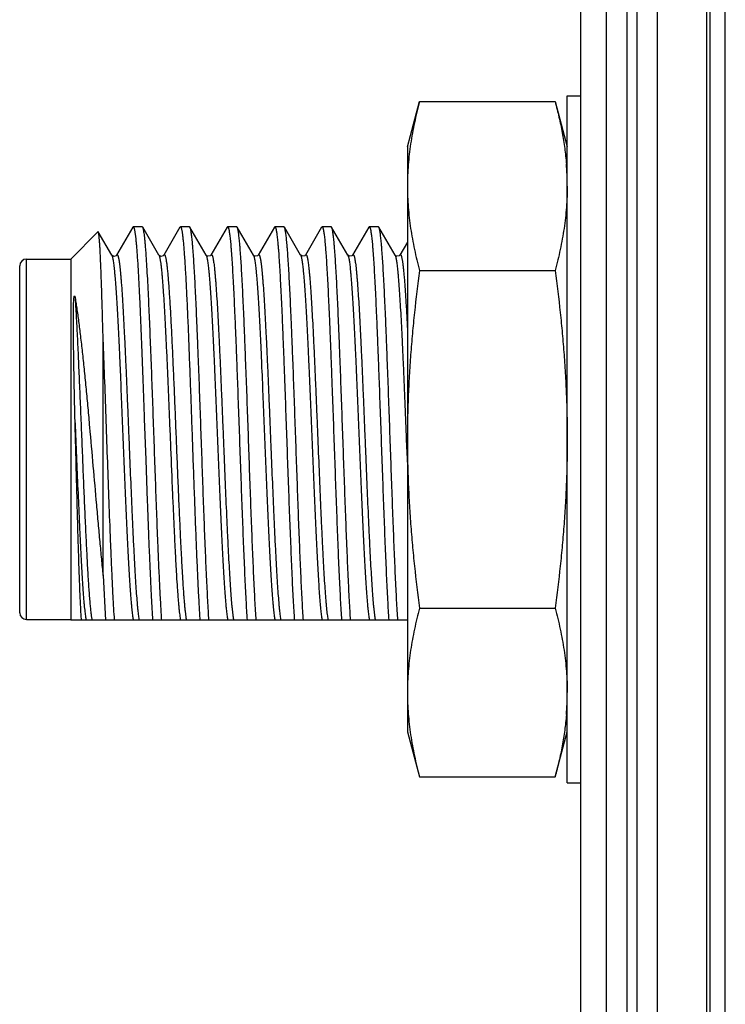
# Model space of a CAD drawing. Header units: inches. Extents: x 0.2 to 16.8, y 0.2 to 10.8.
# Tile 7 of 24: x 8.169 to 8.584, y 5.767 to 6.346. Entities that reach past the tile are written whole.
import ezdxf

# ---------------------------------------------------------------- set-up
doc = ezdxf.new("R2010")
doc.units = ezdxf.units.IN
doc.header["$LTSCALE"] = 0.935
doc.header["$MEASUREMENT"] = 0
doc.layers.get('0').update_dxf_attribs({"linetype": 'CONTINUOUS'})

msp = doc.modelspace()

# ---------------------------------------------------------------- linework, layer by layer
at = {"color": 7, "linetype": 'CONTINUOUS'}
for p, q in [((8.5145, 4.05724), (8.5145, 8.50024)), ((8.5265, 8.50024), (8.5265, 4.05724)), ((8.5325, 8.50024), (8.5325, 4.05724)), ((8.5445, 4.05724), (8.5445, 8.50024)), ((8.4995, 4.38024), (8.4995, 8.49024)), ((8.5737, 4.05724), (8.5736, 8.08856)), ((8.5755, 4.06524), (8.5755, 8.06524)), ((8.58445, 4.06524), (8.58445, 8.06524)), ((8.3975, 6.27123), (8.40463, 6.29784)), ((8.40463, 6.29784), (8.48437, 6.29784)), ((8.48437, 6.29784), (8.4915, 6.27123)), ((8.4915, 6.30123), (8.4995, 6.30123)), ((8.3975, 6.27123), (8.3975, 5.92723)), ((8.1995, 6.20523), (8.21554, 6.22127)), ((8.21571, 6.22121), (8.21554, 6.22127)), ((8.22362, 6.20755), (8.21571, 6.22121)), ((8.23598, 6.224), (8.22646, 6.20755)), ((8.23598, 6.224), (8.23625, 6.22423)), ((8.2416, 6.22423), (8.23625, 6.22423)), ((8.24187, 6.224), (8.2416, 6.22423)), ((8.25139, 6.20755), (8.24187, 6.224)), ((8.26375, 6.224), (8.25423, 6.20755)), ((8.26375, 6.224), (8.26402, 6.22423)), ((8.26937, 6.22423), (8.26402, 6.22423)), ((8.26964, 6.224), (8.26937, 6.22423)), ((8.27916, 6.20755), (8.26964, 6.224)), ((8.29152, 6.224), (8.282, 6.20755)), ((8.29152, 6.224), (8.29179, 6.22423)), ((8.29714, 6.22423), (8.29179, 6.22423)), ((8.29741, 6.224), (8.29714, 6.22423)), ((8.30693, 6.20755), (8.29741, 6.224)), ((8.31929, 6.224), (8.30977, 6.20755)), ((8.31929, 6.224), (8.31956, 6.22423)), ((8.32491, 6.22423), (8.31956, 6.22423)), ((8.32518, 6.224), (8.32491, 6.22423)), ((8.3347, 6.20755), (8.32518, 6.224)), ((8.34706, 6.224), (8.33754, 6.20755)), ((8.34706, 6.224), (8.34733, 6.22423)), ((8.35268, 6.22423), (8.34733, 6.22423)), ((8.35295, 6.224), (8.35268, 6.22423)), ((8.36247, 6.20755), (8.35295, 6.224)), ((8.37483, 6.224), (8.36531, 6.20755)), ((8.37483, 6.224), (8.3751, 6.22423)), ((8.38045, 6.22423), (8.3751, 6.22423)), ((8.38072, 6.224), (8.38045, 6.22423)), ((8.39024, 6.20755), (8.38072, 6.224)), ((8.3975, 6.21518), (8.39308, 6.20755)), ((8.1735, 5.99323), (8.1735, 6.20523)), ((8.1735, 6.20523), (8.1995, 6.20523)), ((8.1995, 6.20523), (8.1995, 5.99323)), ((8.22364, 6.20751), (8.22362, 6.20754)), ((8.22362, 6.20754), (8.22381, 6.20713)), ((8.25139, 6.20755), (8.25159, 6.20707)), ((8.27916, 6.20755), (8.27934, 6.20713)), ((8.30693, 6.20755), (8.30711, 6.20713)), ((8.3347, 6.20755), (8.33488, 6.20713)), ((8.36247, 6.20755), (8.36267, 6.20709)), ((8.39024, 6.20755), (8.39042, 6.20713)), ((8.1695, 5.99723), (8.1695, 6.20123)), ((8.40463, 6.19853), (8.48437, 6.19853)), ((8.2185, 6.01904), (8.2185, 6.16072)), ((8.24276, 6.11136), (8.24277, 6.11121)), ((8.24277, 6.11121), (8.24362, 6.08716)), ((8.39687, 6.0992), (8.3975, 6.08382)), ((8.24362, 6.08716), (8.2445, 6.06276)), ((8.2185, 6.01904), (8.21992, 5.9929)), ((8.40463, 5.99993), (8.48437, 5.99993)), ((8.1735, 5.99323), (8.1995, 5.99323)), ((8.1995, 5.99323), (8.19982, 5.9929)), ((8.3975, 5.9929), (8.19982, 5.9929)), ((8.3975, 5.92723), (8.40463, 5.90062)), ((8.48437, 5.90062), (8.4915, 5.92723)), ((8.40463, 5.90062), (8.48437, 5.90062)), ((8.4915, 5.89723), (8.4995, 5.89723))]:
    msp.add_line(p, q, dxfattribs=at)
at = {"color": 3, "linetype": 'CONTINUOUS'}
msp.add_line((8.4915, 5.89723), (8.4915, 6.30123), dxfattribs=at)
at = {"color": 7, "linetype": 'CONTINUOUS'}
for points in [[(8.22646, 6.20754), (8.22618, 6.20723), (8.2249, 6.20682), (8.22379, 6.20733), (8.22364, 6.20751)], [(8.25423, 6.20754), (8.25388, 6.20718), (8.25249, 6.20684), (8.25149, 6.20741), (8.25139, 6.20755)], [(8.282, 6.20755), (8.28161, 6.20715), (8.2802, 6.20686), (8.27924, 6.20743), (8.27915, 6.20755)], [(8.30977, 6.20755), (8.30938, 6.20715), (8.30797, 6.20686), (8.30701, 6.20743), (8.30692, 6.20755)], [(8.33754, 6.20755), (8.33709, 6.20711), (8.33565, 6.20688), (8.33477, 6.20744), (8.33469, 6.20755)], [(8.36531, 6.20755), (8.36485, 6.2071), (8.3634, 6.20689), (8.36254, 6.20744), (8.36246, 6.20756)], [(8.39308, 6.20755), (8.39269, 6.20715), (8.39128, 6.20686), (8.39032, 6.20743), (8.39023, 6.20755)]]:
    msp.add_lwpolyline(points, dxfattribs=at)
for centre, radius, start, end in [((8.32479, 6.24787), 0.16672, 3.89408, 4.57791), ((8.32682, 6.24801), 0.16469, 3.50352, 3.89311), ((8.32873, 6.24812), 0.16277, 1.1731, 3.50506), ((8.1735, 6.20123), 0.004, 90, 180), ((8.1735, 5.99723), 0.004, 180, 270), ((8.32922, 5.95031), 0.16228, 356.49082, 358.8304), ((8.32519, 5.95056), 0.16632, 355.42127, 356.10674), ((8.32682, 5.95045), 0.16469, 356.10689, 356.49587)]:
    msp.add_arc(centre, radius, start, end, dxfattribs=at)
for points, knots in [([(8.40463, 6.29784), (8.40353, 6.29374), (8.40203, 6.28757), (8.40039, 6.27929), (8.39936, 6.27308), (8.39854, 6.26687), (8.39794, 6.26065), (8.39758, 6.25442), (8.3975, 6.25026), (8.3975, 6.24819)], [0, 0, 0, 0, 0.252841, 0.378415, 0.503462, 0.628045, 0.752252, 0.876196, 1, 1, 1, 1]), ([(8.48437, 6.29784), (8.48518, 6.29481), (8.4867, 6.28874), (8.4886, 6.27958), (8.49007, 6.2704), (8.49073, 6.26425), (8.49098, 6.26118)], [0, 0, 0, 0, 0.252366, 0.503033, 0.752146, 1, 1, 1, 1]), ([(8.3975, 6.24819), (8.3975, 6.24611), (8.39758, 6.24196), (8.39794, 6.23573), (8.39854, 6.2295), (8.39936, 6.22329), (8.40039, 6.21708), (8.40203, 6.2088), (8.40353, 6.20263), (8.40463, 6.19853)], [0, 0, 0, 0, 0.123804, 0.247748, 0.371955, 0.496538, 0.621585, 0.747159, 1, 1, 1, 1]), ([(8.4915, 6.24819), (8.4915, 6.24611), (8.49142, 6.24196), (8.49106, 6.23573), (8.49046, 6.2295), (8.48964, 6.22329), (8.48861, 6.21708), (8.48697, 6.2088), (8.48547, 6.20263), (8.48437, 6.19853)], [0, 0, 0, 0, 0.123804, 0.247748, 0.371955, 0.496538, 0.621585, 0.747159, 1, 1, 1, 1]), ([(8.2185, 6.16072), (8.21839, 6.16495), (8.21822, 6.17115), (8.21799, 6.17922), (8.21781, 6.18482), (8.21764, 6.19009), (8.21747, 6.19499), (8.2173, 6.19953), (8.21712, 6.20367), (8.21695, 6.20741), (8.21678, 6.21072), (8.21663, 6.21321), (8.21651, 6.21497), (8.21642, 6.21613), (8.21633, 6.21717), (8.21625, 6.2181), (8.21616, 6.21891), (8.21607, 6.2196), (8.21599, 6.22017), (8.21591, 6.22057), (8.21585, 6.22083), (8.21581, 6.22098), (8.21576, 6.22111), (8.21573, 6.22118), (8.21571, 6.22121)], [0, 0, 0, 0, 0.209423, 0.307187, 0.399761, 0.486806, 0.56799, 0.643001, 0.711531, 0.773312, 0.828098, 0.875668, 0.896689, 0.915837, 0.933093, 0.948438, 0.961863, 0.973356, 0.982909, 0.990519, 0.993599, 0.9962, 0.998329, 1, 1, 1, 1]), ([(8.23625, 6.22423), (8.23627, 6.22423), (8.23631, 6.22422), (8.23636, 6.22419), (8.23641, 6.22415), (8.23646, 6.22408), (8.23652, 6.224), (8.23659, 6.22386), (8.23668, 6.22364), (8.23679, 6.22332), (8.23689, 6.22293), (8.23699, 6.22247), (8.2371, 6.22194), (8.2372, 6.22134), (8.23731, 6.22066), (8.23741, 6.21992), (8.23756, 6.2188), (8.23774, 6.21723), (8.23795, 6.21514), (8.23816, 6.21279), (8.23837, 6.21018), (8.23858, 6.20731), (8.23887, 6.20301), (8.23923, 6.19705), (8.23949, 6.19213), (8.23962, 6.18952)], [0, 0, 0, 0, 0.001526, 0.003213, 0.005183, 0.007512, 0.010249, 0.01342, 0.021133, 0.030737, 0.042272, 0.05576, 0.071209, 0.088621, 0.10799, 0.12931, 0.15257, 0.204875, 0.264818, 0.332267, 0.407066, 0.489059, 0.578072, 0.776307, 1, 1, 1, 1]), ([(8.24517, 6.18557), (8.24504, 6.18826), (8.24478, 6.19335), (8.24437, 6.20056), (8.24402, 6.20603), (8.24374, 6.20994), (8.24353, 6.21252), (8.24333, 6.21485), (8.24312, 6.21693), (8.24292, 6.21876), (8.24271, 6.22032), (8.24254, 6.22146), (8.24239, 6.22224), (8.24229, 6.22272), (8.24219, 6.22313), (8.24209, 6.22348), (8.24199, 6.22377), (8.24191, 6.22393), (8.24187, 6.224)], [0, 0, 0, 0, 0.208762, 0.396246, 0.560852, 0.634114, 0.701141, 0.761799, 0.815953, 0.863489, 0.904329, 0.938407, 0.952894, 0.965676, 0.976758, 0.986154, 0.993885, 1, 1, 1, 1]), ([(8.26402, 6.22423), (8.26404, 6.22423), (8.2641, 6.22422), (8.26417, 6.22416), (8.26424, 6.22408), (8.26431, 6.22396), (8.26438, 6.22381), (8.26446, 6.22363), (8.26453, 6.22341), (8.26463, 6.22306), (8.26475, 6.22254), (8.26489, 6.22182), (8.26503, 6.22097), (8.26518, 6.21999), (8.26532, 6.21888), (8.26546, 6.21765), (8.26561, 6.21629), (8.2658, 6.21424), (8.26605, 6.21136), (8.26633, 6.20757), (8.26662, 6.20331), (8.2669, 6.19862), (8.26719, 6.1935), (8.26748, 6.18799), (8.26776, 6.1821), (8.26815, 6.17358), (8.26864, 6.16219), (8.2692, 6.14777), (8.26977, 6.13253), (8.27034, 6.11673), (8.27091, 6.10064), (8.27148, 6.08452), (8.27205, 6.06865), (8.27262, 6.05329), (8.27301, 6.04326), (8.27321, 6.03837)], [0, 0, 0, 0, 0.000395, 0.000864, 0.001451, 0.002181, 0.003065, 0.004111, 0.005323, 0.006702, 0.009969, 0.013919, 0.018553, 0.023869, 0.029862, 0.036527, 0.043859, 0.051853, 0.069788, 0.090256, 0.113179, 0.138457, 0.165986, 0.195652, 0.227328, 0.260881, 0.333049, 0.410943, 0.493254, 0.578592, 0.665523, 0.752584, 0.838298, 0.921251, 1, 1, 1, 1]), ([(8.28081, 5.9929), (8.28068, 5.99474), (8.28044, 5.99863), (8.28009, 6.00476), (8.27975, 6.01148), (8.27927, 6.02149), (8.27868, 6.03514), (8.27799, 6.05262), (8.27731, 6.07127), (8.27662, 6.09061), (8.27593, 6.11017), (8.27524, 6.12945), (8.27466, 6.14513), (8.27418, 6.15718), (8.27384, 6.16571), (8.27349, 6.17383), (8.27314, 6.18148), (8.2728, 6.18863), (8.27245, 6.19521), (8.2721, 6.2012), (8.27176, 6.20655), (8.27146, 6.21059), (8.27122, 6.21349), (8.27105, 6.21539), (8.27087, 6.21712), (8.2707, 6.21866), (8.27053, 6.22001), (8.27035, 6.22118), (8.27018, 6.22216), (8.27003, 6.22285), (8.26991, 6.22331), (8.26982, 6.22358), (8.26974, 6.22381), (8.26967, 6.22394), (8.26964, 6.224)], [0, 0, 0, 0, 0.023869, 0.050463, 0.0796, 0.111094, 0.180386, 0.256623, 0.337906, 0.422221, 0.507471, 0.591534, 0.672321, 0.710854, 0.747826, 0.783006, 0.816176, 0.847127, 0.875672, 0.901629, 0.924843, 0.945166, 0.954206, 0.96248, 0.969974, 0.976677, 0.982582, 0.987682, 0.991972, 0.995448, 0.996883, 0.998117, 0.999154, 1, 1, 1, 1]), ([(8.29179, 6.22423), (8.2918, 6.22423), (8.29184, 6.22423), (8.29188, 6.2242), (8.29193, 6.22417), (8.29199, 6.22411), (8.29207, 6.22399), (8.29216, 6.22381), (8.29224, 6.22358), (8.29233, 6.2233), (8.29242, 6.22296), (8.29251, 6.22258), (8.2926, 6.22215), (8.29272, 6.22147), (8.29288, 6.2205), (8.29305, 6.21919), (8.29323, 6.21768), (8.29341, 6.21598), (8.29358, 6.21409), (8.29376, 6.21201), (8.29401, 6.20887), (8.29431, 6.2045), (8.29467, 6.19875), (8.29502, 6.19235), (8.29538, 6.18535), (8.29573, 6.17777), (8.29609, 6.16969), (8.29644, 6.16115), (8.2968, 6.1522), (8.29716, 6.1429), (8.29764, 6.12999), (8.29823, 6.11346), (8.29894, 6.09345), (8.29964, 6.07359), (8.30035, 6.0544), (8.30105, 6.03638), (8.30165, 6.02232), (8.30214, 6.012), (8.3025, 6.00508), (8.30285, 5.99878), (8.3031, 5.99479), (8.30323, 5.9929)], [0, 0, 0, 0, 0.000195, 0.000404, 0.000641, 0.000914, 0.001587, 0.002449, 0.003512, 0.004781, 0.00626, 0.007951, 0.009855, 0.011971, 0.016842, 0.022558, 0.029114, 0.036501, 0.044708, 0.053722, 0.063528, 0.085457, 0.110354, 0.138059, 0.168391, 0.201153, 0.236134, 0.273103, 0.31182, 0.352032, 0.393478, 0.478982, 0.566103, 0.652568, 0.736121, 0.814588, 0.885921, 0.918321, 0.948266, 0.975558, 1, 1, 1, 1]), ([(8.30858, 5.9929), (8.30845, 5.99474), (8.30821, 5.99863), (8.30786, 6.00476), (8.30752, 6.01148), (8.30704, 6.02149), (8.30645, 6.03514), (8.30576, 6.05262), (8.30508, 6.07127), (8.30439, 6.09061), (8.3037, 6.11016), (8.30301, 6.12945), (8.30243, 6.14513), (8.30195, 6.15718), (8.30161, 6.16571), (8.30126, 6.17383), (8.30091, 6.18148), (8.30057, 6.18863), (8.30022, 6.19521), (8.29987, 6.2012), (8.29953, 6.20655), (8.29923, 6.21059), (8.29899, 6.21349), (8.29882, 6.21539), (8.29864, 6.21712), (8.29847, 6.21866), (8.2983, 6.22001), (8.29812, 6.22118), (8.29795, 6.22216), (8.2978, 6.22285), (8.29768, 6.22331), (8.29759, 6.22358), (8.29751, 6.22381), (8.29744, 6.22394), (8.29741, 6.224)], [0, 0, 0, 0, 0.023869, 0.050464, 0.079601, 0.111095, 0.180385, 0.256619, 0.337902, 0.422214, 0.507461, 0.591526, 0.672315, 0.710849, 0.747822, 0.783002, 0.816173, 0.847126, 0.875672, 0.90163, 0.924843, 0.945166, 0.954206, 0.962479, 0.969974, 0.976677, 0.982582, 0.987682, 0.991972, 0.995448, 0.996883, 0.998117, 0.999154, 1, 1, 1, 1]), ([(8.31956, 6.22423), (8.31957, 6.22423), (8.31961, 6.22423), (8.31965, 6.2242), (8.3197, 6.22417), (8.31976, 6.22411), (8.31984, 6.22399), (8.31993, 6.22381), (8.32001, 6.22358), (8.3201, 6.2233), (8.32019, 6.22296), (8.32028, 6.22258), (8.32037, 6.22215), (8.32049, 6.22147), (8.32065, 6.2205), (8.32082, 6.21919), (8.321, 6.21768), (8.32118, 6.21598), (8.32135, 6.21409), (8.32153, 6.21201), (8.32178, 6.20887), (8.32208, 6.2045), (8.32244, 6.19875), (8.32279, 6.19235), (8.32315, 6.18535), (8.3235, 6.17777), (8.32386, 6.16969), (8.32421, 6.16115), (8.32457, 6.1522), (8.32493, 6.1429), (8.32541, 6.12999), (8.326, 6.11346), (8.32671, 6.09345), (8.32741, 6.07359), (8.32812, 6.0544), (8.32882, 6.03638), (8.32942, 6.02232), (8.32991, 6.012), (8.33027, 6.00508), (8.33062, 5.99878), (8.33087, 5.99479), (8.331, 5.9929)], [0, 0, 0, 0, 0.000195, 0.000404, 0.000641, 0.000914, 0.001587, 0.002449, 0.003511, 0.004781, 0.00626, 0.007951, 0.009854, 0.011971, 0.016842, 0.022558, 0.029114, 0.0365, 0.044708, 0.053721, 0.063527, 0.085456, 0.110354, 0.138059, 0.168392, 0.201156, 0.236138, 0.273107, 0.311825, 0.352038, 0.393485, 0.478991, 0.56611, 0.652572, 0.736124, 0.814589, 0.885921, 0.918321, 0.948266, 0.975558, 1, 1, 1, 1]), ([(8.33635, 5.9929), (8.33622, 5.99474), (8.33598, 5.99863), (8.33563, 6.00476), (8.33529, 6.01148), (8.33481, 6.02149), (8.33422, 6.03514), (8.33353, 6.05262), (8.33285, 6.07127), (8.33216, 6.09061), (8.33147, 6.11017), (8.33078, 6.12945), (8.3302, 6.14513), (8.32972, 6.15718), (8.32938, 6.16571), (8.32903, 6.17383), (8.32868, 6.18148), (8.32834, 6.18862), (8.32799, 6.19521), (8.32764, 6.20119), (8.3273, 6.20655), (8.327, 6.21059), (8.32676, 6.21349), (8.32659, 6.21539), (8.32641, 6.21712), (8.32624, 6.21866), (8.32607, 6.22001), (8.32589, 6.22118), (8.32572, 6.22216), (8.32557, 6.22285), (8.32545, 6.22331), (8.32536, 6.22358), (8.32528, 6.22381), (8.32521, 6.22394), (8.32518, 6.224)], [0, 0, 0, 0, 0.023869, 0.050464, 0.079602, 0.111098, 0.180391, 0.256626, 0.337909, 0.422221, 0.507468, 0.591529, 0.672317, 0.710851, 0.747823, 0.783002, 0.816172, 0.847123, 0.875669, 0.901627, 0.924841, 0.945165, 0.954205, 0.962478, 0.969973, 0.976676, 0.982582, 0.987682, 0.991972, 0.995448, 0.996883, 0.998117, 0.999154, 1, 1, 1, 1]), ([(8.34733, 6.22423), (8.34734, 6.22423), (8.34738, 6.22423), (8.34742, 6.2242), (8.34747, 6.22417), (8.34753, 6.22411), (8.34761, 6.22399), (8.3477, 6.22381), (8.34778, 6.22358), (8.34787, 6.2233), (8.34796, 6.22296), (8.34805, 6.22258), (8.34814, 6.22215), (8.34826, 6.22147), (8.34842, 6.2205), (8.34859, 6.21919), (8.34877, 6.21768), (8.34895, 6.21598), (8.34912, 6.21409), (8.3493, 6.21201), (8.34955, 6.20887), (8.34985, 6.2045), (8.35021, 6.19875), (8.35056, 6.19235), (8.35092, 6.18534), (8.35127, 6.17777), (8.35163, 6.16969), (8.35198, 6.16115), (8.35234, 6.1522), (8.3527, 6.1429), (8.35318, 6.12999), (8.35377, 6.11346), (8.35448, 6.09345), (8.35518, 6.07359), (8.35589, 6.0544), (8.35659, 6.03639), (8.35719, 6.02232), (8.35768, 6.012), (8.35804, 6.00508), (8.35839, 5.99878), (8.35864, 5.99479), (8.35877, 5.9929)], [0, 0, 0, 0, 0.000195, 0.000404, 0.000642, 0.000914, 0.001587, 0.002449, 0.003512, 0.004781, 0.00626, 0.007951, 0.009855, 0.011972, 0.016843, 0.022559, 0.029115, 0.036502, 0.044709, 0.053723, 0.06353, 0.085459, 0.110357, 0.138062, 0.168395, 0.201158, 0.236138, 0.273106, 0.311824, 0.352036, 0.393483, 0.478985, 0.566103, 0.652566, 0.736118, 0.814583, 0.885917, 0.918319, 0.948266, 0.975558, 1, 1, 1, 1]), ([(8.36412, 5.9929), (8.36399, 5.99474), (8.36375, 5.99863), (8.3634, 6.00476), (8.36306, 6.01148), (8.36258, 6.02149), (8.36199, 6.03514), (8.3613, 6.05262), (8.36062, 6.07127), (8.35993, 6.09061), (8.35924, 6.11017), (8.35855, 6.12945), (8.35797, 6.14513), (8.35749, 6.15718), (8.35715, 6.16571), (8.3568, 6.17383), (8.35645, 6.18148), (8.35611, 6.18863), (8.35576, 6.19521), (8.35541, 6.2012), (8.35507, 6.20655), (8.35477, 6.21059), (8.35453, 6.21349), (8.35436, 6.21539), (8.35418, 6.21712), (8.35401, 6.21866), (8.35384, 6.22001), (8.35366, 6.22118), (8.35349, 6.22216), (8.35334, 6.22285), (8.35322, 6.22331), (8.35313, 6.22358), (8.35305, 6.22381), (8.35298, 6.22394), (8.35295, 6.224)], [0, 0, 0, 0, 0.023869, 0.050463, 0.0796, 0.111094, 0.180384, 0.256619, 0.337902, 0.422217, 0.507468, 0.591534, 0.672323, 0.710856, 0.747828, 0.783007, 0.816177, 0.847129, 0.875673, 0.90163, 0.924843, 0.945167, 0.954206, 0.962479, 0.969974, 0.976678, 0.982583, 0.987682, 0.991972, 0.995449, 0.996884, 0.998118, 0.999155, 1, 1, 1, 1]), ([(8.3751, 6.22423), (8.37511, 6.22423), (8.37515, 6.22423), (8.37519, 6.2242), (8.37524, 6.22417), (8.3753, 6.22411), (8.37538, 6.22399), (8.37547, 6.22381), (8.37555, 6.22358), (8.37564, 6.2233), (8.37573, 6.22296), (8.37582, 6.22258), (8.37591, 6.22215), (8.37603, 6.22147), (8.37619, 6.2205), (8.37636, 6.21919), (8.37654, 6.21768), (8.37672, 6.21598), (8.37689, 6.21409), (8.37707, 6.21201), (8.37732, 6.20887), (8.37762, 6.2045), (8.37798, 6.19875), (8.37833, 6.19235), (8.37869, 6.18535), (8.37904, 6.17778), (8.3794, 6.16969), (8.37975, 6.16115), (8.38011, 6.1522), (8.38047, 6.1429), (8.38095, 6.12999), (8.38154, 6.11346), (8.38225, 6.09345), (8.38295, 6.07359), (8.38366, 6.0544), (8.38436, 6.03638), (8.38496, 6.02232), (8.38545, 6.012), (8.38581, 6.00508), (8.38616, 5.99878), (8.38641, 5.99479), (8.38654, 5.9929)], [0, 0, 0, 0, 0.000195, 0.000404, 0.000641, 0.000914, 0.001586, 0.002448, 0.003511, 0.00478, 0.006259, 0.00795, 0.009854, 0.011971, 0.016841, 0.022557, 0.029113, 0.0365, 0.044707, 0.05372, 0.063526, 0.085456, 0.110352, 0.138057, 0.168389, 0.201152, 0.236132, 0.2731, 0.311817, 0.352029, 0.393476, 0.478983, 0.566107, 0.652572, 0.736125, 0.81459, 0.885922, 0.918321, 0.948266, 0.975558, 1, 1, 1, 1]), ([(8.39189, 5.9929), (8.39176, 5.99474), (8.39152, 5.99863), (8.39117, 6.00476), (8.39083, 6.01148), (8.39035, 6.02149), (8.38976, 6.03514), (8.38907, 6.05262), (8.38839, 6.07127), (8.3877, 6.09061), (8.38701, 6.11016), (8.38632, 6.12945), (8.38574, 6.14513), (8.38526, 6.15718), (8.38492, 6.16571), (8.38457, 6.17383), (8.38422, 6.18148), (8.38388, 6.18862), (8.38353, 6.19521), (8.38318, 6.2012), (8.38284, 6.20655), (8.38254, 6.21059), (8.3823, 6.21349), (8.38213, 6.21539), (8.38195, 6.21712), (8.38178, 6.21866), (8.38161, 6.22001), (8.38143, 6.22118), (8.38126, 6.22216), (8.38111, 6.22285), (8.38099, 6.22331), (8.3809, 6.22358), (8.38082, 6.22381), (8.38075, 6.22394), (8.38072, 6.224)], [0, 0, 0, 0, 0.023869, 0.050463, 0.0796, 0.111094, 0.180384, 0.256618, 0.3379, 0.422213, 0.507459, 0.591521, 0.672309, 0.710844, 0.747816, 0.782997, 0.816169, 0.847123, 0.87567, 0.901628, 0.924843, 0.945167, 0.954206, 0.96248, 0.969974, 0.976677, 0.982582, 0.987683, 0.991972, 0.995448, 0.996883, 0.998117, 0.999155, 1, 1, 1, 1]), ([(8.22381, 6.20713), (8.22384, 6.20703), (8.22391, 6.20682), (8.22405, 6.20632), (8.22422, 6.20557), (8.22441, 6.20451), (8.2246, 6.20324), (8.22479, 6.20178), (8.22499, 6.20011), (8.22518, 6.19825), (8.22545, 6.19538), (8.22578, 6.19134), (8.22617, 6.18596), (8.22656, 6.1799), (8.22694, 6.17322), (8.22733, 6.16596), (8.22772, 6.15818), (8.22811, 6.14994), (8.22863, 6.13822), (8.22928, 6.12294), (8.23005, 6.10416), (8.23082, 6.08523), (8.23159, 6.06674), (8.23224, 6.05186), (8.23277, 6.0406), (8.23316, 6.0328), (8.23354, 6.02552), (8.23393, 6.01881), (8.23432, 6.01273), (8.2347, 6.00732), (8.23503, 6.00326), (8.2353, 6.00037), (8.2355, 5.99849), (8.23569, 5.99681), (8.23589, 5.99533), (8.23608, 5.99405), (8.23622, 5.99326), (8.23629, 5.9929)], [0, 0, 0, 0, 0.001449, 0.003132, 0.007204, 0.012221, 0.01818, 0.025075, 0.032893, 0.041621, 0.051244, 0.0731, 0.098294, 0.126636, 0.157904, 0.191861, 0.228239, 0.26676, 0.307122, 0.392106, 0.480556, 0.569727, 0.656852, 0.739227, 0.777826, 0.814297, 0.848354, 0.879737, 0.9082, 0.933525, 0.955515, 0.96521, 0.974012, 0.981905, 0.988875, 0.99491, 1, 1, 1, 1]), ([(8.22646, 6.20755), (8.22649, 6.2076), (8.22654, 6.20767), (8.22661, 6.20775), (8.22667, 6.20779), (8.22672, 6.20781), (8.22677, 6.20782), (8.22683, 6.20781), (8.22688, 6.20778), (8.22693, 6.20775), (8.22701, 6.20767), (8.2271, 6.20753), (8.2272, 6.20732), (8.2273, 6.20705), (8.2274, 6.20672), (8.22751, 6.20633), (8.22761, 6.20588), (8.22775, 6.20517), (8.22793, 6.20413), (8.22814, 6.20271), (8.22834, 6.20106), (8.22855, 6.19919), (8.22876, 6.1971), (8.22896, 6.19479), (8.22917, 6.19227), (8.22945, 6.1885), (8.22981, 6.18331), (8.23022, 6.17654), (8.23063, 6.16908), (8.23104, 6.16101), (8.23146, 6.1524), (8.23187, 6.14331), (8.23228, 6.13384), (8.2327, 6.12406), (8.23311, 6.11406), (8.23352, 6.10393), (8.23407, 6.09042), (8.23475, 6.07387), (8.23544, 6.0577), (8.236, 6.04538), (8.23642, 6.03681), (8.23683, 6.02878), (8.23724, 6.02138), (8.23765, 6.01466), (8.23806, 6.00869), (8.23842, 6.0042), (8.23871, 6.00103), (8.23891, 5.99897), (8.23912, 5.99713), (8.23932, 5.99552), (8.23953, 5.99413), (8.23968, 5.99329), (8.23975, 5.9929)], [0, 0, 0, 0, 0.000842, 0.001183, 0.001479, 0.001741, 0.001984, 0.002227, 0.002489, 0.002786, 0.003128, 0.003972, 0.005056, 0.006394, 0.007992, 0.009853, 0.011981, 0.014374, 0.019958, 0.026604, 0.034299, 0.043027, 0.052771, 0.063514, 0.075231, 0.087895, 0.11596, 0.147463, 0.18213, 0.219656, 0.259711, 0.301943, 0.34598, 0.391434, 0.437905, 0.484982, 0.532252, 0.625705, 0.714976, 0.757054, 0.796928, 0.834245, 0.86868, 0.899929, 0.927719, 0.951807, 0.962397, 0.97199, 0.980562, 0.988097, 0.994581, 1, 1, 1, 1]), ([(8.25159, 6.20707), (8.25164, 6.20693), (8.25174, 6.20661), (8.25188, 6.20607), (8.25201, 6.20542), (8.25214, 6.20468), (8.25228, 6.20385), (8.25247, 6.20253), (8.2527, 6.20065), (8.25297, 6.1981), (8.25324, 6.19518), (8.25351, 6.19191), (8.25377, 6.18828), (8.25404, 6.18432), (8.25442, 6.17841), (8.25488, 6.17031), (8.25541, 6.15982), (8.25595, 6.14843), (8.25649, 6.13629), (8.25702, 6.12359), (8.25756, 6.11053), (8.25828, 6.09295), (8.25899, 6.07554), (8.25971, 6.05857), (8.26008, 6.05036), (8.26027, 6.04636)], [0, 0, 0, 0, 0.002852, 0.006308, 0.010372, 0.015043, 0.020322, 0.026205, 0.039767, 0.055683, 0.0739, 0.094353, 0.116965, 0.141654, 0.16833, 0.227229, 0.292786, 0.36402, 0.439862, 0.519177, 0.600774, 0.683432, 0.846957, 0.925401, 1, 1, 1, 1]), ([(8.25423, 6.20755), (8.25425, 6.20758), (8.2543, 6.20765), (8.25437, 6.20774), (8.25445, 6.20779), (8.25453, 6.20782), (8.25461, 6.20781), (8.25468, 6.20776), (8.25476, 6.20769), (8.25483, 6.20759), (8.25491, 6.20745), (8.25498, 6.20729), (8.25505, 6.2071), (8.25516, 6.20678), (8.25528, 6.20631), (8.25543, 6.20565), (8.25558, 6.20487), (8.25572, 6.20397), (8.25587, 6.20296), (8.25602, 6.20182), (8.25617, 6.20057), (8.25637, 6.19868), (8.25663, 6.19604), (8.25692, 6.19255), (8.25721, 6.18863), (8.25751, 6.18431), (8.2578, 6.17961), (8.2581, 6.17454), (8.2584, 6.16913), (8.25869, 6.16341), (8.25899, 6.1574), (8.25928, 6.15113), (8.25968, 6.14232), (8.26018, 6.13088), (8.26077, 6.11677), (8.26136, 6.10235), (8.26195, 6.08787), (8.26253, 6.07359), (8.26312, 6.05978), (8.26353, 6.05075), (8.26373, 6.04636)], [0, 0, 0, 0, 0.000832, 0.001515, 0.002072, 0.002547, 0.003008, 0.003527, 0.004158, 0.004931, 0.005863, 0.006962, 0.008235, 0.009684, 0.013119, 0.017277, 0.022157, 0.02776, 0.034082, 0.04112, 0.048865, 0.057309, 0.07626, 0.097896, 0.122118, 0.148821, 0.177887, 0.209184, 0.242574, 0.277906, 0.31502, 0.353753, 0.393927, 0.477875, 0.565352, 0.654788, 0.744574, 0.833082, 0.918756, 1, 1, 1, 1]), ([(8.27934, 6.20713), (8.27938, 6.20703), (8.27945, 6.20682), (8.27959, 6.20632), (8.27975, 6.20557), (8.27995, 6.20451), (8.28014, 6.20325), (8.28033, 6.20178), (8.28053, 6.20012), (8.28072, 6.19826), (8.28099, 6.19539), (8.28132, 6.19135), (8.28171, 6.18597), (8.28209, 6.17991), (8.28248, 6.17323), (8.28287, 6.16597), (8.28326, 6.15819), (8.28365, 6.14995), (8.28417, 6.13824), (8.28482, 6.12295), (8.28559, 6.10417), (8.28636, 6.08524), (8.28713, 6.06674), (8.28778, 6.05187), (8.28831, 6.04061), (8.2887, 6.03281), (8.28908, 6.02553), (8.28947, 6.01882), (8.28986, 6.01273), (8.29024, 6.00732), (8.29057, 6.00326), (8.29084, 6.00037), (8.29104, 5.99849), (8.29123, 5.99681), (8.29143, 5.99533), (8.29162, 5.99405), (8.29176, 5.99326), (8.29183, 5.9929)], [0, 0, 0, 0, 0.001447, 0.003128, 0.007196, 0.012208, 0.018164, 0.025056, 0.03287, 0.041594, 0.051214, 0.073064, 0.098253, 0.126592, 0.157857, 0.191811, 0.228188, 0.266708, 0.30707, 0.392056, 0.48051, 0.569687, 0.656819, 0.739201, 0.777804, 0.814279, 0.848339, 0.879725, 0.908191, 0.933519, 0.955511, 0.965207, 0.97401, 0.981903, 0.988874, 0.99491, 1, 1, 1, 1]), ([(8.282, 6.20755), (8.28203, 6.2076), (8.28208, 6.20767), (8.28215, 6.20775), (8.28221, 6.20779), (8.28226, 6.20781), (8.28231, 6.20782), (8.28237, 6.20781), (8.28242, 6.20778), (8.28247, 6.20775), (8.28255, 6.20767), (8.28264, 6.20753), (8.28274, 6.20732), (8.28284, 6.20705), (8.28294, 6.20672), (8.28305, 6.20633), (8.28315, 6.20588), (8.28329, 6.20517), (8.28347, 6.20413), (8.28368, 6.20271), (8.28388, 6.20106), (8.28409, 6.19919), (8.2843, 6.19709), (8.2845, 6.19478), (8.28471, 6.19226), (8.285, 6.1885), (8.28535, 6.18331), (8.28576, 6.17653), (8.28617, 6.16908), (8.28658, 6.16101), (8.287, 6.15239), (8.28741, 6.14331), (8.28782, 6.13383), (8.28824, 6.12405), (8.28865, 6.11405), (8.28906, 6.10392), (8.28961, 6.09041), (8.29029, 6.07387), (8.29098, 6.0577), (8.29154, 6.04538), (8.29196, 6.0368), (8.29237, 6.02878), (8.29278, 6.02137), (8.29319, 6.01466), (8.2936, 6.00869), (8.29396, 6.0042), (8.29425, 6.00103), (8.29445, 5.99897), (8.29466, 5.99713), (8.29486, 5.99552), (8.29507, 5.99413), (8.29522, 5.99329), (8.29529, 5.9929)], [0, 0, 0, 0, 0.000842, 0.001182, 0.001478, 0.001739, 0.001982, 0.002225, 0.002487, 0.002784, 0.003127, 0.003972, 0.005057, 0.006395, 0.007994, 0.009857, 0.011985, 0.014379, 0.019965, 0.026612, 0.034308, 0.043038, 0.052784, 0.063528, 0.075246, 0.087911, 0.115978, 0.147482, 0.182151, 0.219677, 0.259733, 0.301964, 0.346001, 0.391454, 0.437924, 0.485001, 0.53227, 0.62572, 0.714988, 0.757064, 0.796936, 0.834252, 0.868685, 0.899933, 0.927722, 0.951808, 0.962399, 0.971991, 0.980563, 0.988098, 0.994581, 1, 1, 1, 1]), ([(8.30711, 6.20713), (8.30715, 6.20703), (8.30722, 6.20682), (8.30736, 6.20632), (8.30752, 6.20557), (8.30772, 6.20451), (8.30791, 6.20325), (8.3081, 6.20178), (8.3083, 6.20012), (8.30849, 6.19826), (8.30876, 6.19539), (8.30909, 6.19135), (8.30948, 6.18597), (8.30986, 6.17991), (8.31025, 6.17323), (8.31064, 6.16597), (8.31103, 6.15819), (8.31142, 6.14995), (8.31194, 6.13824), (8.31259, 6.12295), (8.31336, 6.10417), (8.31413, 6.08524), (8.3149, 6.06674), (8.31555, 6.05187), (8.31608, 6.04061), (8.31647, 6.03281), (8.31685, 6.02553), (8.31724, 6.01882), (8.31763, 6.01273), (8.31801, 6.00732), (8.31834, 6.00326), (8.31861, 6.00037), (8.31881, 5.99849), (8.319, 5.99681), (8.3192, 5.99533), (8.31939, 5.99405), (8.31953, 5.99326), (8.3196, 5.9929)], [0, 0, 0, 0, 0.001447, 0.003128, 0.007196, 0.012208, 0.018164, 0.025056, 0.03287, 0.041594, 0.051214, 0.073064, 0.098253, 0.126592, 0.157857, 0.191811, 0.228188, 0.266708, 0.30707, 0.392056, 0.48051, 0.569687, 0.656819, 0.739201, 0.777804, 0.814279, 0.848339, 0.879725, 0.908191, 0.933519, 0.955511, 0.965207, 0.97401, 0.981903, 0.988874, 0.99491, 1, 1, 1, 1]), ([(8.30977, 6.20755), (8.3098, 6.2076), (8.30985, 6.20767), (8.30992, 6.20775), (8.30998, 6.20779), (8.31003, 6.20781), (8.31008, 6.20782), (8.31014, 6.20781), (8.31019, 6.20778), (8.31024, 6.20775), (8.31032, 6.20767), (8.31041, 6.20753), (8.31051, 6.20732), (8.31061, 6.20705), (8.31071, 6.20672), (8.31082, 6.20633), (8.31092, 6.20588), (8.31106, 6.20517), (8.31124, 6.20413), (8.31145, 6.20271), (8.31165, 6.20106), (8.31186, 6.19919), (8.31207, 6.19709), (8.31227, 6.19478), (8.31248, 6.19226), (8.31277, 6.1885), (8.31312, 6.18331), (8.31353, 6.17653), (8.31394, 6.16908), (8.31435, 6.16101), (8.31477, 6.15239), (8.31518, 6.14331), (8.31559, 6.13383), (8.31601, 6.12405), (8.31642, 6.11405), (8.31683, 6.10392), (8.31738, 6.09041), (8.31806, 6.07387), (8.31875, 6.0577), (8.31931, 6.04538), (8.31973, 6.0368), (8.32014, 6.02878), (8.32055, 6.02137), (8.32096, 6.01466), (8.32137, 6.00869), (8.32173, 6.0042), (8.32202, 6.00103), (8.32222, 5.99897), (8.32243, 5.99713), (8.32263, 5.99552), (8.32284, 5.99413), (8.32299, 5.99329), (8.32306, 5.9929)], [0, 0, 0, 0, 0.000842, 0.001182, 0.001478, 0.001739, 0.001982, 0.002225, 0.002487, 0.002784, 0.003127, 0.003972, 0.005057, 0.006395, 0.007994, 0.009857, 0.011985, 0.014379, 0.019965, 0.026612, 0.034308, 0.043038, 0.052784, 0.063528, 0.075246, 0.087911, 0.115978, 0.147482, 0.182151, 0.219677, 0.259733, 0.301964, 0.346001, 0.391454, 0.437924, 0.485001, 0.53227, 0.62572, 0.714988, 0.757064, 0.796936, 0.834252, 0.868685, 0.899933, 0.927722, 0.951808, 0.962399, 0.971991, 0.980563, 0.988098, 0.994581, 1, 1, 1, 1]), ([(8.33488, 6.20713), (8.33492, 6.20703), (8.33499, 6.20682), (8.33513, 6.20633), (8.33529, 6.20557), (8.33549, 6.20452), (8.33568, 6.20325), (8.33587, 6.20179), (8.33607, 6.20012), (8.33626, 6.19826), (8.33653, 6.1954), (8.33686, 6.19136), (8.33725, 6.18598), (8.33763, 6.17992), (8.33802, 6.17324), (8.33841, 6.16598), (8.3388, 6.1582), (8.33919, 6.14996), (8.33971, 6.13824), (8.34036, 6.12296), (8.34113, 6.10418), (8.3419, 6.08525), (8.34267, 6.06675), (8.34332, 6.05187), (8.34385, 6.04061), (8.34423, 6.03281), (8.34462, 6.02553), (8.34501, 6.01882), (8.3454, 6.01273), (8.34578, 6.00732), (8.34611, 6.00326), (8.34638, 6.00037), (8.34658, 5.99849), (8.34677, 5.99681), (8.34697, 5.99533), (8.34716, 5.99405), (8.3473, 5.99326), (8.34737, 5.9929)], [0, 0, 0, 0, 0.001446, 0.003126, 0.007191, 0.012201, 0.018154, 0.025044, 0.032856, 0.041579, 0.051196, 0.073043, 0.09823, 0.126565, 0.157829, 0.191782, 0.228158, 0.266677, 0.307039, 0.392026, 0.480483, 0.569663, 0.656799, 0.739185, 0.777791, 0.814268, 0.84833, 0.879718, 0.908185, 0.933515, 0.955509, 0.965205, 0.974008, 0.981902, 0.988873, 0.99491, 1, 1, 1, 1]), ([(8.33754, 6.20755), (8.33757, 6.2076), (8.33762, 6.20767), (8.3377, 6.20775), (8.33775, 6.20779), (8.3378, 6.20781), (8.33785, 6.20782), (8.33791, 6.20781), (8.33796, 6.20778), (8.33801, 6.20774), (8.33809, 6.20767), (8.33818, 6.20753), (8.33828, 6.20731), (8.33838, 6.20704), (8.33849, 6.20671), (8.33859, 6.20632), (8.33869, 6.20587), (8.33884, 6.20516), (8.33901, 6.20412), (8.33922, 6.2027), (8.33942, 6.20105), (8.33963, 6.19917), (8.33984, 6.19708), (8.34004, 6.19477), (8.34025, 6.19224), (8.34054, 6.18848), (8.34089, 6.18329), (8.3413, 6.17651), (8.34171, 6.16906), (8.34213, 6.16099), (8.34254, 6.15237), (8.34295, 6.14328), (8.34336, 6.13381), (8.34378, 6.12403), (8.34419, 6.11403), (8.3446, 6.1039), (8.34515, 6.09039), (8.34583, 6.07385), (8.34652, 6.05768), (8.34708, 6.04537), (8.3475, 6.0368), (8.34791, 6.02877), (8.34832, 6.02137), (8.34873, 6.01465), (8.34914, 6.00868), (8.3495, 6.0042), (8.34979, 6.00103), (8.34999, 5.99897), (8.3502, 5.99713), (8.3504, 5.99552), (8.35061, 5.99413), (8.35076, 5.99329), (8.35083, 5.9929)], [0, 0, 0, 0, 0.000838, 0.001177, 0.001471, 0.001732, 0.001974, 0.002217, 0.002481, 0.002779, 0.003123, 0.003971, 0.00506, 0.006402, 0.008005, 0.009871, 0.012003, 0.014401, 0.019994, 0.026648, 0.03435, 0.043086, 0.052838, 0.063587, 0.07531, 0.08798, 0.116055, 0.147565, 0.182239, 0.219768, 0.259826, 0.302057, 0.346093, 0.391544, 0.438011, 0.485083, 0.532346, 0.625784, 0.715038, 0.757107, 0.796972, 0.834281, 0.868708, 0.89995, 0.927734, 0.951816, 0.962405, 0.971995, 0.980565, 0.988099, 0.994582, 1, 1, 1, 1]), ([(8.36267, 6.20709), (8.3627, 6.20699), (8.36277, 6.20677), (8.36291, 6.20626), (8.36308, 6.2055), (8.36327, 6.20443), (8.36346, 6.20315), (8.36366, 6.20167), (8.36385, 6.19999), (8.36404, 6.19812), (8.36431, 6.19524), (8.36465, 6.19119), (8.36503, 6.18579), (8.36542, 6.17972), (8.3658, 6.17303), (8.36619, 6.16576), (8.36658, 6.15798), (8.36697, 6.14974), (8.36749, 6.13803), (8.36814, 6.12275), (8.36891, 6.10399), (8.36968, 6.08508), (8.37044, 6.06661), (8.37109, 6.05176), (8.37162, 6.04052), (8.37201, 6.03274), (8.3724, 6.02547), (8.37278, 6.01877), (8.37317, 6.0127), (8.37355, 6.0073), (8.37389, 6.00324), (8.37416, 6.00036), (8.37435, 5.99848), (8.37454, 5.9968), (8.37474, 5.99532), (8.37493, 5.99404), (8.37507, 5.99326), (8.37514, 5.9929)], [0, 0, 0, 0, 0.001481, 0.003196, 0.007329, 0.012408, 0.018427, 0.025377, 0.033248, 0.042026, 0.051697, 0.073638, 0.098907, 0.127309, 0.158627, 0.192619, 0.229022, 0.267555, 0.307918, 0.392875, 0.481262, 0.570345, 0.657363, 0.739623, 0.778165, 0.81458, 0.848584, 0.879917, 0.908334, 0.933619, 0.955575, 0.965255, 0.974045, 0.981926, 0.988887, 0.994915, 1, 1, 1, 1]), ([(8.36531, 6.20755), (8.36534, 6.2076), (8.36539, 6.20767), (8.36547, 6.20775), (8.36552, 6.20779), (8.36557, 6.20781), (8.36562, 6.20782), (8.36568, 6.20781), (8.36573, 6.20778), (8.36578, 6.20774), (8.36586, 6.20767), (8.36595, 6.20753), (8.36605, 6.20731), (8.36615, 6.20704), (8.36626, 6.20671), (8.36636, 6.20632), (8.36646, 6.20587), (8.36661, 6.20516), (8.36678, 6.20412), (8.36699, 6.20269), (8.3672, 6.20104), (8.3674, 6.19917), (8.36761, 6.19707), (8.36781, 6.19476), (8.36802, 6.19224), (8.36831, 6.18847), (8.36866, 6.18328), (8.36907, 6.17651), (8.36948, 6.16905), (8.3699, 6.16098), (8.37031, 6.15237), (8.37072, 6.14328), (8.37113, 6.1338), (8.37155, 6.12403), (8.37196, 6.11403), (8.37237, 6.1039), (8.37292, 6.09039), (8.3736, 6.07385), (8.37429, 6.05768), (8.37485, 6.04537), (8.37527, 6.03679), (8.37568, 6.02877), (8.37609, 6.02137), (8.3765, 6.01465), (8.37691, 6.00868), (8.37727, 6.0042), (8.37756, 6.00103), (8.37776, 5.99897), (8.37797, 5.99713), (8.37817, 5.99552), (8.37838, 5.99413), (8.37853, 5.99329), (8.3786, 5.9929)], [0, 0, 0, 0, 0.000837, 0.001176, 0.001471, 0.001731, 0.001973, 0.002217, 0.00248, 0.002779, 0.003123, 0.003973, 0.005063, 0.006406, 0.008009, 0.009875, 0.012007, 0.014405, 0.020001, 0.026657, 0.03436, 0.043096, 0.05285, 0.063601, 0.075323, 0.087994, 0.116071, 0.147582, 0.182257, 0.219786, 0.259844, 0.302076, 0.346112, 0.391562, 0.438028, 0.485099, 0.532362, 0.625797, 0.715048, 0.757115, 0.796979, 0.834287, 0.868713, 0.899953, 0.927737, 0.951817, 0.962406, 0.971996, 0.980566, 0.9881, 0.994582, 1, 1, 1, 1]), ([(8.39042, 6.20713), (8.39046, 6.20703), (8.39053, 6.20681), (8.39063, 6.20645), (8.39073, 6.20603), (8.39087, 6.20536), (8.39105, 6.20439), (8.39125, 6.20306), (8.39144, 6.20152), (8.39164, 6.19976), (8.39184, 6.1978), (8.39212, 6.19477), (8.39247, 6.1905), (8.39287, 6.18482), (8.39326, 6.17842), (8.39366, 6.17137), (8.39406, 6.16372), (8.39446, 6.15553), (8.39487, 6.14688), (8.39541, 6.13461), (8.39608, 6.11868), (8.3966, 6.10577), (8.39687, 6.0992)], [0, 0, 0, 0, 0.002974, 0.006443, 0.010409, 0.014875, 0.025306, 0.037733, 0.052137, 0.06849, 0.086763, 0.106923, 0.152734, 0.20555, 0.264942, 0.330419, 0.401442, 0.477423, 0.557734, 0.641709, 0.817844, 1, 1, 1, 1]), ([(8.39308, 6.20755), (8.3931, 6.20758), (8.39314, 6.20765), (8.39321, 6.20773), (8.39328, 6.20779), (8.39335, 6.20782), (8.39343, 6.20782), (8.3935, 6.20779), (8.39357, 6.20773), (8.39364, 6.20765), (8.39371, 6.20754), (8.39378, 6.20741), (8.39385, 6.20725), (8.39394, 6.20699), (8.39406, 6.20659), (8.3942, 6.20603), (8.39433, 6.20538), (8.39447, 6.20461), (8.39461, 6.20375), (8.39475, 6.20278), (8.39488, 6.20171), (8.39507, 6.20009), (8.39531, 6.19782), (8.39558, 6.19481), (8.39586, 6.19142), (8.39613, 6.18767), (8.39641, 6.18358), (8.39668, 6.17916), (8.39696, 6.17443), (8.39723, 6.1694), (8.39741, 6.16595), (8.3975, 6.16419)], [0, 0, 0, 0, 0.002843, 0.00521, 0.007167, 0.008831, 0.010384, 0.012048, 0.014005, 0.016373, 0.019216, 0.022574, 0.02647, 0.030917, 0.041492, 0.054339, 0.06947, 0.086888, 0.10659, 0.128567, 0.152797, 0.17926, 0.238788, 0.306951, 0.383488, 0.4681, 0.560478, 0.660256, 0.767045, 0.880444, 1, 1, 1, 1]), ([(8.40463, 6.19853), (8.40353, 6.19031), (8.40202, 6.17794), (8.40039, 6.16142), (8.39936, 6.149), (8.39854, 6.13658), (8.39794, 6.12413), (8.39758, 6.11168), (8.3975, 6.10338), (8.3975, 6.09923)], [0, 0, 0, 0, 0.249995, 0.374995, 0.499995, 0.624996, 0.749997, 0.875, 1, 1, 1, 1]), ([(8.48437, 6.19853), (8.48547, 6.19031), (8.48698, 6.17794), (8.48861, 6.16142), (8.48964, 6.149), (8.49046, 6.13658), (8.49106, 6.12413), (8.49142, 6.11168), (8.4915, 6.10338), (8.4915, 6.09923)], [0, 0, 0, 0, 0.249995, 0.374995, 0.499995, 0.624996, 0.749997, 0.875, 1, 1, 1, 1]), ([(8.23962, 6.18952), (8.23976, 6.18684), (8.24003, 6.18128), (8.24057, 6.16939), (8.24123, 6.15327), (8.242, 6.13278), (8.2425, 6.11862), (8.24276, 6.11136)], [0, 0, 0, 0, 0.102607, 0.213486, 0.456505, 0.721444, 1, 1, 1, 1]), ([(8.20208, 6.10894), (8.20199, 6.11261), (8.20186, 6.11808), (8.2017, 6.12533), (8.20159, 6.13067), (8.20149, 6.13592), (8.20139, 6.14107), (8.20131, 6.14611), (8.20124, 6.15103), (8.20119, 6.15505), (8.20115, 6.15819), (8.20113, 6.16049), (8.20111, 6.16275), (8.2011, 6.16497), (8.20109, 6.16714), (8.20108, 6.16928), (8.20109, 6.17104), (8.20109, 6.17242), (8.2011, 6.17344), (8.20111, 6.17445), (8.20113, 6.17545), (8.20114, 6.17644), (8.20116, 6.17742), (8.20119, 6.17823), (8.20121, 6.17888), (8.20122, 6.17936), (8.20124, 6.17984), (8.20127, 6.18031), (8.20129, 6.18079), (8.20132, 6.18119), (8.20134, 6.1815), (8.20136, 6.18174), (8.20138, 6.18198), (8.2014, 6.18222), (8.20142, 6.18242), (8.20144, 6.18258), (8.20146, 6.18271), (8.20148, 6.18283), (8.2015, 6.18295), (8.20151, 6.18306), (8.20153, 6.18314), (8.20154, 6.18321), (8.20156, 6.18327), (8.20158, 6.18334), (8.2016, 6.18341), (8.20162, 6.18347), (8.20165, 6.18351), (8.20167, 6.18354), (8.20169, 6.18356), (8.20171, 6.18357), (8.20173, 6.18358), (8.20175, 6.18358), (8.20176, 6.18357), (8.20177, 6.18356), (8.20178, 6.18355), (8.2018, 6.18353), (8.20182, 6.1835), (8.20184, 6.18345), (8.20187, 6.18338), (8.2019, 6.1833), (8.20193, 6.18321), (8.20195, 6.18312), (8.20197, 6.18303), (8.20199, 6.18294), (8.20202, 6.18281), (8.20205, 6.18265), (8.20207, 6.18252), (8.20208, 6.18246)], [0, 0, 0, 0, 0.144848, 0.216193, 0.286579, 0.355829, 0.423771, 0.490234, 0.555055, 0.61808, 0.648873, 0.679164, 0.708937, 0.738179, 0.766877, 0.795023, 0.822612, 0.836197, 0.849643, 0.862951, 0.876123, 0.889162, 0.902073, 0.914865, 0.92122, 0.927551, 0.933861, 0.940154, 0.946436, 0.952716, 0.955859, 0.959008, 0.962167, 0.965339, 0.968533, 0.970142, 0.971761, 0.973395, 0.975047, 0.976726, 0.977579, 0.978444, 0.979326, 0.980232, 0.981172, 0.982163, 0.982712, 0.983316, 0.983603, 0.983854, 0.984208, 0.98448, 0.984616, 0.98475, 0.985006, 0.985259, 0.985791, 0.98634, 0.987474, 0.988646, 0.989846, 0.991067, 0.992306, 0.99356, 0.994827, 0.997395, 1, 1, 1, 1]), ([(8.20208, 6.18246), (8.20228, 6.18133), (8.20265, 6.179), (8.2034, 6.17403), (8.20432, 6.16728), (8.20539, 6.15857), (8.20644, 6.14913), (8.20749, 6.13909), (8.20853, 6.12853), (8.20956, 6.11758), (8.21093, 6.10252), (8.2126, 6.08353), (8.21425, 6.06462), (8.21557, 6.04979), (8.21655, 6.03914), (8.21751, 6.02893), (8.21817, 6.02228), (8.2185, 6.01904)], [0, 0, 0, 0, 0.020818, 0.043103, 0.091767, 0.145389, 0.203377, 0.265099, 0.32989, 0.397075, 0.465973, 0.606191, 0.745212, 0.812677, 0.877999, 0.940632, 1, 1, 1, 1]), ([(8.20208, 6.18246), (8.20219, 6.18076), (8.20241, 6.17725), (8.20283, 6.16975), (8.20335, 6.15955), (8.20396, 6.14648), (8.20457, 6.13249), (8.20519, 6.11784), (8.2058, 6.10283), (8.20641, 6.08776), (8.20702, 6.0729), (8.20764, 6.05856), (8.20825, 6.04502), (8.20886, 6.03253), (8.20938, 6.02291), (8.20981, 6.01592), (8.21011, 6.01127), (8.21042, 6.00705), (8.21073, 6.00329), (8.21103, 5.99999), (8.2113, 5.99755), (8.21151, 5.99584), (8.21167, 5.99475), (8.21182, 5.99378), (8.21193, 5.99318), (8.21198, 5.9929)], [0, 0, 0, 0, 0.026802, 0.055636, 0.118763, 0.188127, 0.262392, 0.340102, 0.419742, 0.499755, 0.578579, 0.654674, 0.726555, 0.79282, 0.852175, 0.878896, 0.903467, 0.925773, 0.945702, 0.963165, 0.978078, 0.984557, 0.990374, 0.995524, 1, 1, 1, 1]), ([(8.25079, 6.03837), (8.25055, 6.04438), (8.25007, 6.05677), (8.24938, 6.07573), (8.24868, 6.09528), (8.24799, 6.11493), (8.2473, 6.13418), (8.2466, 6.15256), (8.24591, 6.16959), (8.24542, 6.18044), (8.24517, 6.18557)], [0, 0, 0, 0, 0.122555, 0.252436, 0.386359, 0.520967, 0.652867, 0.778745, 0.895432, 1, 1, 1, 1]), ([(8.22527, 5.9929), (8.22512, 5.99516), (8.22482, 5.99997), (8.2244, 6.00763), (8.22398, 6.01613), (8.22356, 6.02538), (8.22314, 6.03531), (8.22257, 6.04964), (8.22186, 6.06851), (8.22103, 6.09183), (8.2202, 6.11541), (8.21937, 6.13841), (8.2188, 6.15344), (8.2185, 6.16072)], [0, 0, 0, 0, 0.040364, 0.086168, 0.136961, 0.192288, 0.251651, 0.314507, 0.448366, 0.588985, 0.731241, 0.869929, 1, 1, 1, 1]), ([(8.20582, 5.9929), (8.20573, 5.99408), (8.20557, 5.99666), (8.20534, 6.00087), (8.20511, 6.00573), (8.20488, 6.01122), (8.20465, 6.01729), (8.20434, 6.02645), (8.20394, 6.03903), (8.20348, 6.05524), (8.20302, 6.0726), (8.20256, 6.09063), (8.20224, 6.10282), (8.20208, 6.10894)], [0, 0, 0, 0, 0.030471, 0.066844, 0.108868, 0.156266, 0.208745, 0.265949, 0.39298, 0.533921, 0.684906, 0.841737, 1, 1, 1, 1]), ([(8.20208, 6.10894), (8.20235, 6.10236), (8.20288, 6.08932), (8.20367, 6.07012), (8.20434, 6.05463), (8.20489, 6.04287), (8.20529, 6.0347), (8.20569, 6.02706), (8.20609, 6.02002), (8.20649, 6.01364), (8.20688, 6.00797), (8.20723, 6.0037), (8.2075, 6.00068), (8.2077, 5.99872), (8.2079, 5.99696), (8.2081, 5.99542), (8.2083, 5.99409), (8.20845, 5.99327), (8.20852, 5.9929)], [0, 0, 0, 0, 0.16991, 0.336964, 0.495672, 0.570242, 0.640792, 0.706743, 0.767549, 0.822713, 0.871781, 0.914351, 0.933091, 0.950086, 0.965301, 0.978707, 0.99028, 1, 1, 1, 1]), ([(8.3975, 6.09923), (8.3975, 6.09508), (8.39758, 6.08678), (8.39794, 6.07433), (8.39854, 6.06188), (8.39936, 6.04946), (8.40039, 6.03704), (8.40202, 6.02052), (8.40353, 6.00815), (8.40463, 5.99993)], [0, 0, 0, 0, 0.125, 0.250003, 0.375004, 0.500005, 0.625005, 0.750006, 1, 1, 1, 1]), ([(8.4915, 6.09923), (8.4915, 6.09508), (8.49142, 6.08678), (8.49106, 6.07433), (8.49046, 6.06188), (8.48964, 6.04946), (8.48861, 6.03704), (8.48698, 6.02052), (8.48547, 6.00815), (8.48437, 5.99993)], [0, 0, 0, 0, 0.125, 0.250003, 0.375004, 0.500005, 0.625005, 0.750006, 1, 1, 1, 1]), ([(8.2445, 6.06276), (8.24476, 6.05581), (8.24514, 6.04561), (8.24568, 6.03233), (8.24608, 6.02313), (8.24648, 6.01455), (8.24687, 6.00666), (8.24727, 5.99952), (8.24755, 5.99502), (8.24769, 5.9929)], [0, 0, 0, 0, 0.298306, 0.43808, 0.570073, 0.693205, 0.806511, 0.909077, 1, 1, 1, 1]), ([(8.26027, 6.04636), (8.26042, 6.04308), (8.26072, 6.03675), (8.26119, 6.02766), (8.26166, 6.01939), (8.26206, 6.01306), (8.26239, 6.00847), (8.26263, 6.00542), (8.26286, 6.00263), (8.2631, 6.00013), (8.26333, 5.9979), (8.26357, 5.99597), (8.2638, 5.99434), (8.26397, 5.99335), (8.26406, 5.9929)], [0, 0, 0, 0, 0.183847, 0.354384, 0.509474, 0.647421, 0.709477, 0.766673, 0.818844, 0.865858, 0.907587, 0.943912, 0.974742, 1, 1, 1, 1]), ([(8.26373, 6.04636), (8.26388, 6.04308), (8.26419, 6.03675), (8.26466, 6.02766), (8.26513, 6.01939), (8.26553, 6.01306), (8.26586, 6.00847), (8.26609, 6.00542), (8.26633, 6.00263), (8.26656, 6.00013), (8.2668, 5.9979), (8.26703, 5.99597), (8.26726, 5.99434), (8.26744, 5.99335), (8.26752, 5.9929)], [0, 0, 0, 0, 0.183847, 0.354384, 0.509474, 0.647421, 0.709477, 0.766673, 0.818844, 0.865858, 0.907587, 0.943912, 0.974742, 1, 1, 1, 1]), ([(8.25304, 5.9929), (8.25294, 5.99437), (8.25275, 5.99743), (8.25236, 6.00408), (8.25188, 6.01332), (8.25133, 6.02541), (8.25097, 6.03392), (8.25079, 6.03837)], [0, 0, 0, 0, 0.096607, 0.202313, 0.439052, 0.706419, 1, 1, 1, 1]), ([(8.27321, 6.03837), (8.27339, 6.03392), (8.27375, 6.02541), (8.2743, 6.01332), (8.27478, 6.00408), (8.27516, 5.99743), (8.27536, 5.99437), (8.27546, 5.9929)], [0, 0, 0, 0, 0.293581, 0.560948, 0.797687, 0.903393, 1, 1, 1, 1]), ([(8.40463, 5.99993), (8.40353, 5.99583), (8.40203, 5.98966), (8.40039, 5.98138), (8.39936, 5.97517), (8.39854, 5.96896), (8.39794, 5.96273), (8.39758, 5.9565), (8.3975, 5.95235), (8.3975, 5.95027)], [0, 0, 0, 0, 0.252841, 0.378415, 0.503462, 0.628045, 0.752252, 0.876196, 1, 1, 1, 1]), ([(8.48437, 5.99993), (8.48547, 5.99583), (8.48697, 5.98966), (8.48861, 5.98138), (8.48964, 5.97517), (8.49046, 5.96896), (8.49106, 5.96273), (8.49142, 5.9565), (8.4915, 5.95235), (8.4915, 5.95027)], [0, 0, 0, 0, 0.252841, 0.378415, 0.503462, 0.628045, 0.752252, 0.876196, 1, 1, 1, 1]), ([(8.3975, 5.95027), (8.3975, 5.9482), (8.39758, 5.94404), (8.39794, 5.93781), (8.39854, 5.93159), (8.39936, 5.92538), (8.40039, 5.91917), (8.40203, 5.91089), (8.40353, 5.90472), (8.40463, 5.90062)], [0, 0, 0, 0, 0.123804, 0.247748, 0.371955, 0.496538, 0.621585, 0.747159, 1, 1, 1, 1]), ([(8.49098, 5.93728), (8.49073, 5.93421), (8.49007, 5.92806), (8.4886, 5.91888), (8.4867, 5.90972), (8.48518, 5.90365), (8.48437, 5.90062)], [0, 0, 0, 0, 0.247854, 0.496967, 0.747634, 1, 1, 1, 1])]:
    msp.add_open_spline(points, degree=3, knots=knots, dxfattribs=at)

doc.saveas('drawing.dxf')
